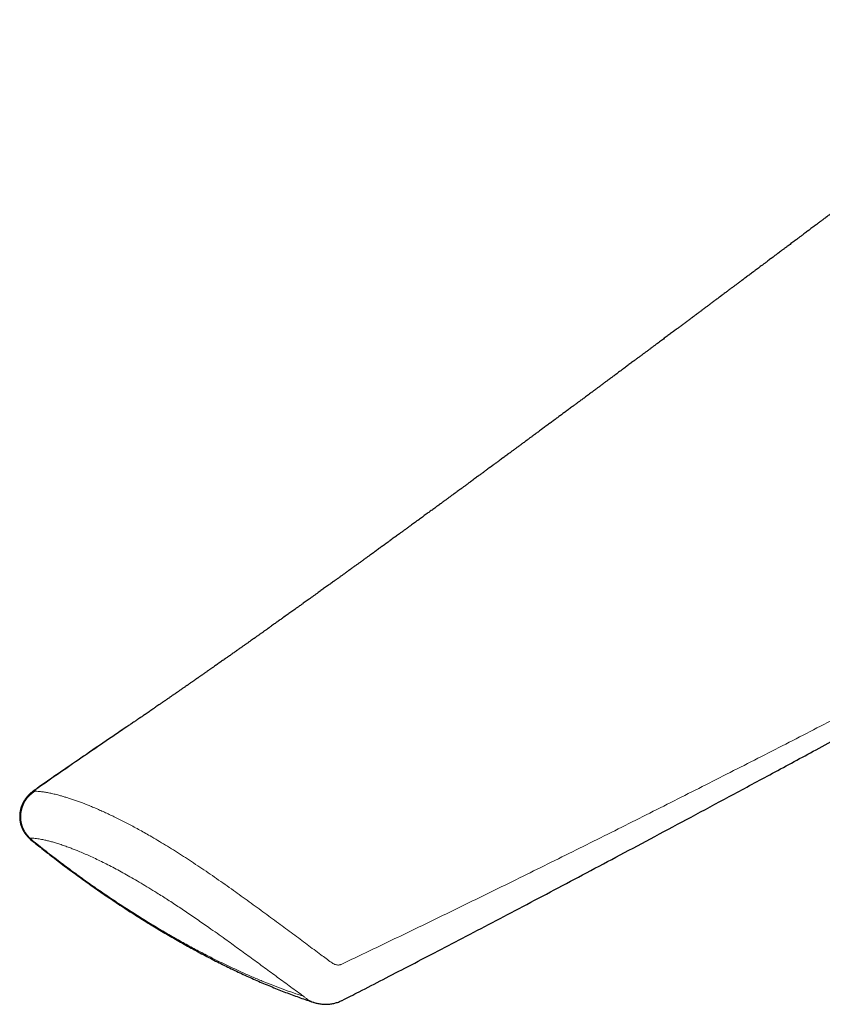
# Model space of a CAD drawing. Header units: millimetres. Extents: x 8 to 837, y 12 to 838.
# Tile 8 of 27: x 699 to 740, y 215 to 265. Entities that reach past the tile are written whole.
import ezdxf

# ---------------------------------------------------------------- set-up
doc = ezdxf.new("R2010")
doc.units = ezdxf.units.MM

msp = doc.modelspace()

# ---------------------------------------------------------------- linework, layer by layer
at = {"color": 7, "linetype": 'Continuous', "lineweight": 30}
msp.add_line((704.46, 229.321), (704.329, 229.232), dxfattribs=at)
at = {"color": 8, "linetype": 'Continuous', "lineweight": 0, "flags": 128}
msp.add_lwpolyline([(699.891, 226.176), (699.838, 226.15), (699.792, 226.121)], dxfattribs=at)
at = {"color": 8, "linetype": 'Continuous', "lineweight": 0}
msp.add_arc((700.589, 224.759), 1.52, 121.6762, 225.7084, dxfattribs=at)
at = {"color": 7, "linetype": 'Continuous', "lineweight": 30}
for points, knots in [([(753.278, 265.212), (753.264, 265.201), (753.219, 265.167), (753.144, 265.111), (753.055, 265.043), (752.969, 264.978), (752.887, 264.917), (752.811, 264.86), (752.752, 264.814), (752.706, 264.78), (752.668, 264.751), (752.626, 264.72), (752.576, 264.682), (752.51, 264.632), (752.433, 264.574), (752.348, 264.51), (752.253, 264.438), (752.151, 264.361), (752.044, 264.28), (751.949, 264.208), (751.873, 264.151), (751.816, 264.108), (751.775, 264.077), (751.736, 264.048), (751.696, 264.017), (751.641, 263.976), (751.57, 263.922), (751.485, 263.858), (751.395, 263.79), (751.303, 263.721), (751.21, 263.65), (751.116, 263.58), (751.034, 263.517), (750.965, 263.465), (750.911, 263.425), (750.866, 263.39), (750.826, 263.36), (750.781, 263.327), (750.726, 263.285), (750.656, 263.232), (750.586, 263.179), (750.519, 263.128), (750.457, 263.082), (750.391, 263.032), (750.326, 262.983), (750.264, 262.936), (750.213, 262.897), (750.171, 262.866), (750.127, 262.833), (750.075, 262.793), (750.005, 262.741), (749.925, 262.68), (749.835, 262.612), (749.736, 262.537), (749.641, 262.466), (749.554, 262.4), (749.477, 262.343), (749.404, 262.288), (749.339, 262.238), (749.279, 262.193), (749.22, 262.148), (749.134, 262.084), (749.02, 261.998), (748.881, 261.892), (748.742, 261.788), (748.608, 261.687), (748.478, 261.589), (748.36, 261.5), (748.253, 261.419), (748.155, 261.345), (748.056, 261.271), (747.956, 261.195), (747.849, 261.114), (747.728, 261.023), (747.601, 260.927), (747.478, 260.835), (747.372, 260.755), (747.28, 260.686), (747.199, 260.625), (747.129, 260.572), (747.073, 260.53), (747.028, 260.496), (746.988, 260.466), (746.941, 260.43), (746.883, 260.387), (746.793, 260.319), (746.679, 260.233), (746.562, 260.145), (746.472, 260.077), (746.409, 260.03), (746.358, 259.991), (746.312, 259.956), (746.265, 259.921), (746.211, 259.88), (746.148, 259.833), (746.076, 259.779), (745.996, 259.718), (745.908, 259.652), (745.812, 259.58), (745.712, 259.505), (745.612, 259.429), (745.517, 259.357), (745.426, 259.289), (745.339, 259.224), (745.253, 259.159), (745.146, 259.078), (745.015, 258.98), (744.858, 258.862), (744.695, 258.739), (744.529, 258.614), (744.396, 258.514), (744.301, 258.443), (744.247, 258.402), (744.199, 258.366), (744.151, 258.329), (744.099, 258.29), (744.04, 258.246), (743.977, 258.199), (743.91, 258.149), (743.838, 258.094), (743.761, 258.036), (743.682, 257.977), (743.61, 257.923), (743.548, 257.876), (743.49, 257.832), (743.43, 257.788), (743.362, 257.736), (743.287, 257.68), (743.209, 257.621), (743.13, 257.561), (743.051, 257.502), (742.959, 257.433), (742.852, 257.353), (742.733, 257.263), (742.634, 257.189), (742.555, 257.13), (742.497, 257.085), (742.44, 257.043), (742.386, 257.002), (742.334, 256.963), (742.28, 256.923), (742.223, 256.88), (742.159, 256.832), (742.09, 256.78), (742.02, 256.727), (741.951, 256.676), (741.887, 256.627), (741.817, 256.575), (741.744, 256.52), (741.669, 256.463), (741.6, 256.412), (741.532, 256.361), (741.455, 256.303), (741.368, 256.238), (741.269, 256.163), (741.159, 256.08), (741.04, 255.991), (740.921, 255.902), (740.806, 255.815), (740.699, 255.735), (740.604, 255.664), (740.528, 255.607), (740.466, 255.56), (740.415, 255.522), (740.362, 255.482), (740.301, 255.436), (740.231, 255.384), (740.155, 255.327), (740.077, 255.268), (739.996, 255.208), (739.914, 255.146), (739.835, 255.087), (739.766, 255.035), (739.705, 254.989), (739.646, 254.945), (739.584, 254.899), (739.52, 254.85), (739.45, 254.798), (739.374, 254.741), (739.287, 254.676), (739.195, 254.607), (739.103, 254.538), (739.015, 254.472), (738.928, 254.407), (738.844, 254.344), (738.765, 254.284), (738.695, 254.232), (738.633, 254.185), (738.576, 254.142), (738.522, 254.102), (738.465, 254.059), (738.398, 254.009), (738.317, 253.949), (738.228, 253.881), (738.132, 253.81), (738.029, 253.733), (737.923, 253.653), (737.813, 253.571), (737.707, 253.491), (737.606, 253.416), (737.504, 253.34), (737.394, 253.257), (737.285, 253.175), (737.183, 253.099), (737.096, 253.034), (737.013, 252.972), (736.937, 252.914), (736.866, 252.862), (736.797, 252.81), (736.717, 252.75), (736.626, 252.682), (736.526, 252.607), (736.423, 252.53), (736.293, 252.433), (736.14, 252.318), (735.97, 252.191), (735.809, 252.071), (735.657, 251.957), (735.521, 251.855), (735.395, 251.761), (735.275, 251.672), (735.148, 251.577), (735.013, 251.476), (734.87, 251.369), (734.718, 251.255), (734.563, 251.139), (734.411, 251.026), (734.268, 250.919), (734.138, 250.822), (734.013, 250.728), (733.89, 250.637), (733.761, 250.541), (733.631, 250.443), (733.503, 250.348), (733.379, 250.255), (733.261, 250.167), (733.143, 250.08), (733.021, 249.988), (732.89, 249.89), (732.754, 249.789), (732.617, 249.687), (732.484, 249.587), (732.332, 249.474), (732.164, 249.349), (731.978, 249.211), (731.793, 249.073), (731.635, 248.955), (731.502, 248.856), (731.397, 248.778), (731.29, 248.698), (731.179, 248.616), (731.069, 248.533), (730.972, 248.461), (730.892, 248.402), (730.831, 248.356), (730.772, 248.313), (730.712, 248.268), (730.645, 248.218), (730.554, 248.15), (730.442, 248.067), (730.313, 247.971), (730.195, 247.883), (730.09, 247.805), (729.999, 247.738), (729.912, 247.673), (729.828, 247.611), (729.74, 247.545), (729.642, 247.472), (729.537, 247.394), (729.432, 247.316), (729.334, 247.243), (729.243, 247.176), (729.161, 247.115), (729.089, 247.061), (729.027, 247.015), (728.977, 246.978), (728.932, 246.945), (728.886, 246.911), (728.83, 246.869), (728.768, 246.823), (728.682, 246.759), (728.58, 246.684), (728.476, 246.606), (728.393, 246.544), (728.33, 246.498), (728.278, 246.459), (728.229, 246.423), (728.178, 246.386), (728.115, 246.339), (728.038, 246.281), (727.948, 246.214), (727.849, 246.141), (727.756, 246.073), (727.671, 246.009), (727.594, 245.952), (727.518, 245.896), (727.446, 245.843), (727.385, 245.798), (727.332, 245.758), (727.279, 245.719), (727.22, 245.675), (727.153, 245.626), (727.047, 245.547), (726.905, 245.442), (726.732, 245.313), (726.564, 245.189), (726.401, 245.069), (726.241, 244.951), (726.08, 244.831), (725.941, 244.729), (725.826, 244.643), (725.735, 244.576), (725.643, 244.508), (725.552, 244.441), (725.464, 244.376), (725.379, 244.313), (725.302, 244.256), (725.236, 244.207), (725.182, 244.167), (725.136, 244.134), (725.091, 244.101), (725.043, 244.065), (724.988, 244.025), (724.925, 243.978), (724.829, 243.907), (724.704, 243.815), (724.559, 243.708), (724.425, 243.609), (724.297, 243.515), (724.171, 243.422), (724.044, 243.328), (723.932, 243.245), (723.832, 243.172), (723.745, 243.108), (723.658, 243.044), (723.571, 242.98), (723.486, 242.917), (723.404, 242.856), (723.327, 242.8), (723.259, 242.75), (723.195, 242.703), (723.128, 242.654), (723.054, 242.599), (722.972, 242.539), (722.885, 242.475), (722.78, 242.398), (722.661, 242.31), (722.528, 242.212), (722.398, 242.117), (722.279, 242.03), (722.174, 241.952), (722.078, 241.881), (721.976, 241.807), (721.879, 241.735), (721.791, 241.671), (721.717, 241.616), (721.649, 241.566), (721.585, 241.52), (721.524, 241.475), (721.461, 241.429), (721.394, 241.379), (721.318, 241.324), (721.239, 241.266), (721.161, 241.208), (721.086, 241.154), (721.016, 241.102), (720.947, 241.052), (720.881, 241.004), (720.818, 240.958), (720.759, 240.914), (720.7, 240.871), (720.642, 240.829), (720.584, 240.786), (720.523, 240.741), (720.453, 240.69), (720.377, 240.635), (720.288, 240.57), (720.193, 240.5), (720.093, 240.427), (720, 240.359), (719.912, 240.294), (719.829, 240.234), (719.744, 240.172), (719.656, 240.108), (719.562, 240.039), (719.467, 239.969), (719.372, 239.9), (719.28, 239.833), (719.193, 239.77), (719.107, 239.707), (719.015, 239.64), (718.91, 239.563), (718.795, 239.479), (718.672, 239.39), (718.546, 239.298), (718.424, 239.209), (718.309, 239.125), (718.208, 239.052), (718.116, 238.985), (718.028, 238.921), (717.933, 238.852), (717.83, 238.777), (717.728, 238.702), (717.629, 238.63), (717.535, 238.563), (717.445, 238.497), (717.362, 238.437), (717.281, 238.378), (717.2, 238.319), (717.114, 238.257), (717.025, 238.192), (716.927, 238.121), (716.821, 238.044), (716.711, 237.965), (716.593, 237.879), (716.467, 237.788), (716.337, 237.693), (716.213, 237.604), (716.111, 237.53), (716.027, 237.469), (715.958, 237.42), (715.888, 237.369), (715.813, 237.314), (715.715, 237.244), (715.602, 237.162), (715.479, 237.073), (715.357, 236.985), (715.234, 236.896), (715.109, 236.806), (714.999, 236.727), (714.903, 236.658), (714.819, 236.598), (714.736, 236.537), (714.648, 236.474), (714.552, 236.405), (714.454, 236.335), (714.359, 236.267), (714.266, 236.2), (714.169, 236.129), (714.058, 236.05), (713.941, 235.966), (713.824, 235.882), (713.715, 235.804), (713.614, 235.731), (713.517, 235.662), (713.414, 235.588), (713.32, 235.52), (713.237, 235.461), (713.175, 235.417), (713.117, 235.375), (713.055, 235.331), (712.976, 235.274), (712.882, 235.207), (712.781, 235.135), (712.69, 235.07), (712.557, 234.975), (712.431, 234.885), (712.307, 234.796), (712.23, 234.741), (712.149, 234.684), (712.068, 234.626), (711.987, 234.568), (711.902, 234.508), (711.828, 234.455), (711.766, 234.411), (711.723, 234.38), (711.685, 234.354), (711.652, 234.33), (711.619, 234.306), (711.581, 234.279), (711.535, 234.247), (711.483, 234.21), (711.429, 234.171), (711.376, 234.134), (711.322, 234.095), (711.27, 234.058), (711.221, 234.024), (711.176, 233.992), (711.13, 233.959), (711.076, 233.921), (711.006, 233.871), (710.926, 233.814), (710.839, 233.753), (710.764, 233.7), (710.698, 233.653), (710.641, 233.612), (710.585, 233.573), (710.531, 233.535), (710.475, 233.495), (710.415, 233.453), (710.355, 233.411), (710.299, 233.371), (710.244, 233.332), (710.183, 233.289), (710.117, 233.242), (710.05, 233.195), (709.985, 233.149), (709.918, 233.102), (709.85, 233.054), (709.784, 233.007), (709.726, 232.967), (709.677, 232.932), (709.634, 232.902), (709.592, 232.872), (709.543, 232.838), (709.479, 232.793), (709.403, 232.74), (709.316, 232.678), (709.225, 232.614), (709.131, 232.548), (709.041, 232.485), (708.957, 232.427), (708.887, 232.377), (708.826, 232.334), (708.771, 232.296), (708.718, 232.259), (708.669, 232.224), (708.621, 232.191), (708.571, 232.156), (708.517, 232.118), (708.462, 232.08), (708.411, 232.044), (708.357, 232.006), (708.301, 231.967), (708.242, 231.926), (708.188, 231.888), (708.133, 231.85), (708.072, 231.807), (708.003, 231.759), (707.932, 231.71), (707.866, 231.664), (707.807, 231.622), (707.751, 231.584), (707.693, 231.543), (707.631, 231.5), (707.573, 231.46), (707.522, 231.425), (707.476, 231.393), (707.425, 231.357), (707.368, 231.318), (707.313, 231.28), (707.265, 231.246), (707.219, 231.214), (707.168, 231.179), (707.112, 231.14), (707.057, 231.102), (707.008, 231.068), (706.96, 231.035), (706.908, 230.999), (706.851, 230.96), (706.796, 230.921), (706.747, 230.888), (706.699, 230.855), (706.647, 230.818), (706.589, 230.779), (706.534, 230.741), (706.485, 230.707), (706.437, 230.674), (706.386, 230.639), (706.331, 230.601), (706.279, 230.565), (706.234, 230.534), (706.191, 230.505), (706.144, 230.472), (706.075, 230.425), (705.989, 230.366), (705.883, 230.293), (705.781, 230.223), (705.679, 230.153), (705.584, 230.088), (705.486, 230.021), (705.396, 229.959), (705.316, 229.905), (705.247, 229.858), (705.175, 229.809), (705.099, 229.757), (705.021, 229.704), (704.948, 229.654), (704.876, 229.605), (704.796, 229.551), (704.712, 229.493), (704.628, 229.436), (704.546, 229.381), (704.49, 229.343), (704.46, 229.322)], [0, 0, 0, 0, 0.00091, 0.002852, 0.004729, 0.00654, 0.008285, 0.009895, 0.0113, 0.012064, 0.012792, 0.013673, 0.01473, 0.015963, 0.017803, 0.01961, 0.021326, 0.023797, 0.026049, 0.028075, 0.029841, 0.030815, 0.031683, 0.032446, 0.033237, 0.03425, 0.035864, 0.037721, 0.039619, 0.041554, 0.043525, 0.045532, 0.047437, 0.048738, 0.049869, 0.050831, 0.051624, 0.052392, 0.053624, 0.055112, 0.056812, 0.058043, 0.059349, 0.060729, 0.062176, 0.063492, 0.064583, 0.06545, 0.066114, 0.067329, 0.068783, 0.070475, 0.072395, 0.074483, 0.076729, 0.078332, 0.08, 0.081559, 0.082933, 0.084137, 0.085354, 0.086638, 0.08953, 0.092544, 0.095452, 0.098254, 0.100981, 0.103645, 0.105696, 0.107754, 0.109822, 0.111923, 0.114072, 0.116585, 0.119542, 0.122072, 0.1243, 0.126227, 0.127885, 0.129362, 0.130662, 0.131437, 0.132189, 0.133164, 0.13439, 0.135859, 0.138806, 0.141614, 0.143179, 0.1445, 0.145564, 0.146431, 0.147394, 0.148493, 0.149845, 0.151358, 0.153036, 0.154881, 0.156893, 0.159071, 0.161177, 0.16321, 0.16506, 0.166882, 0.168677, 0.170462, 0.173634, 0.176903, 0.180346, 0.183867, 0.187405, 0.188684, 0.189816, 0.190801, 0.191742, 0.192836, 0.194063, 0.195427, 0.196829, 0.198248, 0.199959, 0.20168, 0.203214, 0.204503, 0.205595, 0.206828, 0.208262, 0.209885, 0.211544, 0.213196, 0.21484, 0.216477, 0.21902, 0.221519, 0.223963, 0.225241, 0.226473, 0.227659, 0.228794, 0.229875, 0.230933, 0.232161, 0.233467, 0.234945, 0.236472, 0.23791, 0.239261, 0.240522, 0.242284, 0.243853, 0.245234, 0.246571, 0.248172, 0.250033, 0.252021, 0.254429, 0.256954, 0.259465, 0.261901, 0.264178, 0.266157, 0.267871, 0.268972, 0.270016, 0.271073, 0.272337, 0.273821, 0.275465, 0.277101, 0.278718, 0.280543, 0.282234, 0.283671, 0.284872, 0.286078, 0.287358, 0.28876, 0.290115, 0.291717, 0.293564, 0.295521, 0.29748, 0.299343, 0.301036, 0.302947, 0.304583, 0.306006, 0.307314, 0.308509, 0.30959, 0.310662, 0.312105, 0.313802, 0.315682, 0.317736, 0.319761, 0.322149, 0.324401, 0.326666, 0.328777, 0.330714, 0.333034, 0.335684, 0.337549, 0.33938, 0.341151, 0.342749, 0.344162, 0.34554, 0.347065, 0.349227, 0.351234, 0.353322, 0.355666, 0.359338, 0.362894, 0.366275, 0.369442, 0.372378, 0.374793, 0.377282, 0.379894, 0.382708, 0.385724, 0.38883, 0.392246, 0.395381, 0.398322, 0.401162, 0.403539, 0.40611, 0.408845, 0.411565, 0.414241, 0.416846, 0.419296, 0.421607, 0.424158, 0.426923, 0.429802, 0.432634, 0.435418, 0.438142, 0.442103, 0.445899, 0.449682, 0.453632, 0.455763, 0.457935, 0.460165, 0.462455, 0.464807, 0.467065, 0.468489, 0.469758, 0.47089, 0.472115, 0.473507, 0.475066, 0.477777, 0.480472, 0.483106, 0.485081, 0.486982, 0.488781, 0.490476, 0.492198, 0.494263, 0.496566, 0.498747, 0.500779, 0.502664, 0.504373, 0.505865, 0.50714, 0.508209, 0.50897, 0.509927, 0.51108, 0.512426, 0.513814, 0.516383, 0.518748, 0.520273, 0.521568, 0.522624, 0.523522, 0.524567, 0.525788, 0.527451, 0.529342, 0.531383, 0.533562, 0.535092, 0.536683, 0.538328, 0.539825, 0.541087, 0.542113, 0.543155, 0.544359, 0.545742, 0.547289, 0.55093, 0.554547, 0.558024, 0.561326, 0.564597, 0.5679, 0.571328, 0.573145, 0.575057, 0.576953, 0.578815, 0.580642, 0.582425, 0.584034, 0.585427, 0.586493, 0.587384, 0.588249, 0.58924, 0.590356, 0.591633, 0.593128, 0.596314, 0.599349, 0.602027, 0.604637, 0.607215, 0.609791, 0.612436, 0.614161, 0.615944, 0.617753, 0.619534, 0.621287, 0.62301, 0.624601, 0.625974, 0.627209, 0.628552, 0.630085, 0.631783, 0.63357, 0.63544, 0.638241, 0.640908, 0.643581, 0.646233, 0.648189, 0.65007, 0.652133, 0.65441, 0.656043, 0.657552, 0.658939, 0.660229, 0.661454, 0.662662, 0.664085, 0.665604, 0.667289, 0.668912, 0.670438, 0.671866, 0.673196, 0.67464, 0.675913, 0.677064, 0.67826, 0.679518, 0.680588, 0.681832, 0.683256, 0.684859, 0.686491, 0.68868, 0.690694, 0.692594, 0.694378, 0.69607, 0.697666, 0.699533, 0.701449, 0.703408, 0.705343, 0.707254, 0.709038, 0.710607, 0.712514, 0.714654, 0.717007, 0.719526, 0.722115, 0.72467, 0.726994, 0.729098, 0.730831, 0.73255, 0.734484, 0.736588, 0.738832, 0.740685, 0.742613, 0.744498, 0.746176, 0.747651, 0.7494, 0.751077, 0.752854, 0.754848, 0.756998, 0.759269, 0.761498, 0.764192, 0.766866, 0.769396, 0.771672, 0.773057, 0.774439, 0.77583, 0.777312, 0.778982, 0.781704, 0.784155, 0.786438, 0.789023, 0.791583, 0.793965, 0.795683, 0.797353, 0.798982, 0.800707, 0.802667, 0.804711, 0.806619, 0.808364, 0.810302, 0.812494, 0.81498, 0.817325, 0.819536, 0.821496, 0.823398, 0.82536, 0.827631, 0.829066, 0.830305, 0.831355, 0.832535, 0.834012, 0.836104, 0.838158, 0.840002, 0.841574, 0.846066, 0.847511, 0.849005, 0.850656, 0.852305, 0.853845, 0.855487, 0.857334, 0.858294, 0.859147, 0.859892, 0.86053, 0.861125, 0.861888, 0.862779, 0.863835, 0.864959, 0.866011, 0.866988, 0.868159, 0.86911, 0.86989, 0.870788, 0.871851, 0.873075, 0.874958, 0.876626, 0.878224, 0.879363, 0.88053, 0.881629, 0.882654, 0.883734, 0.884939, 0.886194, 0.887253, 0.888266, 0.889455, 0.890839, 0.89216, 0.893384, 0.894675, 0.89613, 0.897386, 0.898558, 0.899526, 0.90029, 0.90106, 0.90202, 0.90313, 0.904846, 0.906459, 0.908253, 0.910187, 0.911973, 0.913568, 0.915055, 0.916073, 0.917177, 0.91824, 0.919181, 0.92009, 0.921014, 0.922132, 0.923228, 0.924225, 0.925122, 0.926372, 0.927491, 0.928537, 0.929535, 0.930714, 0.9321, 0.933532, 0.934832, 0.935971, 0.936971, 0.938079, 0.939338, 0.940573, 0.941456, 0.942261, 0.943247, 0.944428, 0.945542, 0.946439, 0.947233, 0.948203, 0.949363, 0.950485, 0.951404, 0.952217, 0.953214, 0.954406, 0.955516, 0.956422, 0.957242, 0.958255, 0.959454, 0.960551, 0.961443, 0.962273, 0.963303, 0.964409, 0.965425, 0.966268, 0.967008, 0.967897, 0.968959, 0.971011, 0.97279, 0.975084, 0.976837, 0.978628, 0.980545, 0.9824, 0.983811, 0.98507, 0.986351, 0.987913, 0.989421, 0.990776, 0.992063, 0.993517, 0.995337, 0.996839, 0.998284, 1, 1, 1, 1]), ([(715.397, 215.435), (715.681, 215.58), (716.373, 215.934), (717.487, 216.508), (718.764, 217.169), (720.111, 217.869), (721.537, 218.612), (723.034, 219.396), (724.585, 220.212), (726.18, 221.053), (727.825, 221.924), (729.527, 222.829), (731.296, 223.772), (733.144, 224.76), (735.089, 225.803), (737.156, 226.915), (739.383, 228.116), (741.837, 229.442), (744.468, 230.867), (747.255, 232.379), (750.15, 233.954), (753.221, 235.627), (756.501, 237.417), (758.761, 238.653), (759.93, 239.293)], [0, 0, 0, 0, 0.018687, 0.045449, 0.07349, 0.103082, 0.134643, 0.168181, 0.202622, 0.238097, 0.274738, 0.312711, 0.352228, 0.393565, 0.437096, 0.483351, 0.533123, 0.587708, 0.649406, 0.711468, 0.776794, 0.846047, 0.920316, 1, 1, 1, 1]), ([(704.325, 229.231), (704.131, 229.099), (703.489, 228.664), (702.476, 227.973), (701.306, 227.17), (700.435, 226.569), (699.938, 226.223), (699.792, 226.121)], [0, 0, 0, 0, 0.127689, 0.42232, 0.668878, 0.902328, 1, 1, 1, 1]), ([(699.792, 226.121), (699.776, 226.109), (699.735, 226.081), (699.677, 226.037), (699.618, 225.991), (699.566, 225.946), (699.517, 225.902), (699.47, 225.856), (699.423, 225.806), (699.373, 225.749), (699.324, 225.686), (699.276, 225.619), (699.233, 225.551), (699.193, 225.479), (699.156, 225.405), (699.124, 225.328), (699.095, 225.25), (699.071, 225.169), (699.051, 225.087), (699.036, 225.004), (699.025, 224.92), (699.019, 224.836), (699.018, 224.751), (699.022, 224.664), (699.031, 224.573), (699.046, 224.481), (699.067, 224.39), (699.093, 224.302), (699.124, 224.216), (699.16, 224.133), (699.2, 224.053), (699.245, 223.975), (699.294, 223.902), (699.347, 223.831), (699.404, 223.764), (699.464, 223.701), (699.521, 223.647), (699.559, 223.616), (699.575, 223.603)], [0, 0, 0, 0, 0.02246, 0.054112, 0.08239, 0.106327, 0.129521, 0.152626, 0.176036, 0.200288, 0.230317, 0.256767, 0.283824, 0.311216, 0.338837, 0.366612, 0.394491, 0.422442, 0.450446, 0.478486, 0.506555, 0.534645, 0.562752, 0.590875, 0.6221, 0.653135, 0.683903, 0.714418, 0.744695, 0.774746, 0.804581, 0.834206, 0.863628, 0.892851, 0.921878, 0.95071, 0.979347, 1, 1, 1, 1]), ([(699.575, 223.603), (699.66, 223.534), (699.851, 223.378), (700.151, 223.139), (700.474, 222.885), (700.801, 222.632), (701.131, 222.38), (701.464, 222.13), (701.799, 221.883), (702.136, 221.637), (702.476, 221.393), (702.817, 221.152), (703.16, 220.914), (703.503, 220.68), (703.849, 220.447), (704.197, 220.217), (704.548, 219.988), (704.899, 219.763), (705.251, 219.542), (705.603, 219.324), (705.955, 219.11), (706.308, 218.899), (706.661, 218.692), (707.015, 218.488), (707.368, 218.289), (707.723, 218.092), (708.08, 217.898), (708.436, 217.709), (708.792, 217.523), (709.146, 217.343), (709.498, 217.168), (709.848, 216.998), (710.197, 216.832), (710.544, 216.672), (710.889, 216.516), (711.233, 216.366), (711.576, 216.22), (711.917, 216.079), (712.258, 215.942), (712.597, 215.81), (712.934, 215.684), (713.266, 215.564), (713.595, 215.451), (713.824, 215.373), (713.944, 215.335), (713.955, 215.332)], [0, 0, 0, 0, 0.017683, 0.039918, 0.062348, 0.084965, 0.107758, 0.130717, 0.15383, 0.177085, 0.200467, 0.223964, 0.247559, 0.271236, 0.294721, 0.318859, 0.343017, 0.367198, 0.391409, 0.415653, 0.439935, 0.464259, 0.48863, 0.513052, 0.537529, 0.562068, 0.586814, 0.611639, 0.636361, 0.660989, 0.685527, 0.709982, 0.734359, 0.758664, 0.782903, 0.807081, 0.831204, 0.855254, 0.879362, 0.903476, 0.927344, 0.950974, 0.974375, 0.997555, 1, 1, 1, 1]), ([(713.955, 215.332), (713.958, 215.331), (713.995, 215.319), (714.063, 215.3), (714.16, 215.277), (714.256, 215.259), (714.355, 215.246), (714.457, 215.238), (714.559, 215.235), (714.661, 215.238), (714.763, 215.246), (714.863, 215.26), (714.963, 215.279), (715.062, 215.304), (715.158, 215.334), (715.253, 215.37), (715.332, 215.403), (715.379, 215.427), (715.395, 215.436)], [0, 0, 0, 0, 0.006024, 0.079124, 0.143288, 0.207917, 0.276595, 0.345373, 0.414204, 0.483046, 0.551858, 0.620599, 0.68923, 0.757717, 0.82603, 0.894147, 0.96205, 1, 1, 1, 1])]:
    msp.add_open_spline(points, degree=3, knots=knots, dxfattribs=at)
at = {"color": 8, "linetype": 'Continuous', "lineweight": 0}
for points, knots in [([(715.337, 217.259), (716.068, 217.608), (717.53, 218.305), (719.709, 219.357), (721.879, 220.413), (724.28, 221.59), (726.91, 222.89), (729.768, 224.316), (732.612, 225.747), (735.445, 227.184), (738.269, 228.627), (741.553, 230.317), (745.296, 232.258), (749.006, 234.198), (752.221, 235.89), (755.853, 237.809), (758.571, 239.257), (760.383, 240.221)], [0, 0, 0, 0, 0.047175, 0.094351, 0.141528, 0.188703, 0.251626, 0.31455, 0.377473, 0.440313, 0.503152, 0.565992, 0.660258, 0.754525, 0.815893, 0.877262, 1, 1, 1, 1]), ([(704.329, 229.232), (703.968, 228.988), (703.043, 228.361), (701.562, 227.343), (700.448, 226.565), (699.891, 226.176)], [0, 0, 0, 0, 0.241522, 0.620755, 1, 1, 1, 1]), ([(699.891, 226.176), (699.887, 226.173), (699.868, 226.16), (699.839, 226.138), (699.815, 226.119), (699.794, 226.1), (699.777, 226.083), (699.767, 226.066), (699.77, 226.054), (699.784, 226.053), (699.791, 226.052)], [0, 0, 0, 0, 0.031133, 0.153043, 0.278757, 0.325453, 0.473686, 0.626029, 0.810715, 1, 1, 1, 1]), ([(699.791, 226.052), (699.825, 226.051), (699.892, 226.049), (700.007, 226.041), (700.12, 226.029), (700.231, 226.014), (700.365, 225.992), (700.54, 225.96), (700.765, 225.91), (700.981, 225.855), (701.182, 225.799), (701.363, 225.745), (701.551, 225.686), (701.747, 225.621), (701.951, 225.549), (702.144, 225.478), (702.325, 225.409), (702.511, 225.336), (702.72, 225.251), (702.954, 225.151), (703.195, 225.045), (703.441, 224.933), (703.693, 224.815), (703.952, 224.689), (704.217, 224.557), (704.488, 224.417), (704.765, 224.27), (705.05, 224.116), (705.341, 223.954), (705.538, 223.841), (705.637, 223.784), (705.637, 223.784)], [0, 0, 0, 0, 0.0371307, 0.0742677, 0.1113982, 0.1393035, 0.1672088, 0.2183363, 0.2696497, 0.3209629, 0.3553976, 0.3898379, 0.4242725, 0.45894, 0.4936136, 0.528281, 0.5543858, 0.5804907, 0.6151642, 0.6498442, 0.6845175, 0.7191021, 0.7536934, 0.7882779, 0.823223, 0.858175, 0.89312, 0.9287425, 0.9643724, 0.9999949, 1, 1, 1, 1]), ([(699.528, 223.671), (699.648, 223.573), (699.889, 223.377), (700.251, 223.09), (700.614, 222.806), (701.071, 222.455), (701.621, 222.042), (702.266, 221.573), (702.91, 221.118), (703.554, 220.677), (704.198, 220.25), (704.84, 219.836), (705.481, 219.437), (706.12, 219.052), (706.757, 218.68), (707.392, 218.323), (708.024, 217.98), (708.626, 217.667), (709.196, 217.381), (709.736, 217.121), (710.274, 216.872), (710.808, 216.635), (711.339, 216.411), (711.868, 216.199), (712.393, 216), (712.915, 215.813), (713.26, 215.7), (713.433, 215.644)], [0, 0, 0, 0, 0.025592, 0.051185, 0.076797, 0.102409, 0.147735, 0.193074, 0.238413, 0.283741, 0.329062, 0.374394, 0.419726, 0.465047, 0.510367, 0.555698, 0.601028, 0.646348, 0.685598, 0.724859, 0.764123, 0.803383, 0.842633, 0.881941, 0.921249, 0.960624, 1, 1, 1, 1]), ([(704.798, 221.608), (704.678, 221.677), (704.437, 221.815), (704.086, 222.008), (703.744, 222.19), (703.414, 222.361), (703.094, 222.52), (702.787, 222.666), (702.49, 222.802), (702.206, 222.926), (701.955, 223.03), (701.735, 223.118), (701.521, 223.199), (701.294, 223.281), (701.06, 223.36), (700.837, 223.43), (700.628, 223.49), (700.431, 223.541), (700.263, 223.58), (700.121, 223.608), (699.991, 223.631), (699.863, 223.65), (699.738, 223.663), (699.625, 223.671), (699.56, 223.671), (699.528, 223.671)], [0, 0, 0, 0, 0.046663, 0.0933261, 0.1397139, 0.1861018, 0.23198, 0.2778584, 0.3232947, 0.3687313, 0.4140356, 0.4483918, 0.482748, 0.5287564, 0.5747799, 0.6207892, 0.6670596, 0.7133444, 0.7596156, 0.7944628, 0.8293101, 0.8719441, 0.9145782, 0.957289, 1, 1, 1, 1]), ([(699.528, 223.671), (699.534, 223.656), (699.545, 223.629), (699.566, 223.611), (699.575, 223.603)], [0, 0, 0, 0, 0.557126, 1, 1, 1, 1]), ([(705.637, 223.784), (705.637, 223.784), (705.765, 223.71), (706.024, 223.559), (706.419, 223.321), (706.821, 223.072), (707.228, 222.814), (707.641, 222.547), (708.058, 222.271), (708.48, 221.987), (708.907, 221.695), (709.336, 221.396), (709.757, 221.099), (710.17, 220.805), (710.575, 220.514), (710.975, 220.223), (711.37, 219.934), (711.762, 219.646), (712.146, 219.363), (712.522, 219.083), (712.891, 218.809), (713.255, 218.539), (713.613, 218.273), (713.965, 218.011), (714.286, 217.773), (714.576, 217.558), (714.748, 217.431), (714.835, 217.367)], [0, 0, 0, 0, 0.000005, 0.046094, 0.092183, 0.138444, 0.184738, 0.231033, 0.277294, 0.32374, 0.370217, 0.416695, 0.463143, 0.506215, 0.549299, 0.592372, 0.633726, 0.67509, 0.716444, 0.75541, 0.794384, 0.83335, 0.870569, 0.907796, 0.945016, 0.972508, 1, 1, 1, 1]), ([(713.433, 215.644), (713.324, 215.723), (713.105, 215.882), (712.777, 216.121), (712.448, 216.362), (712.117, 216.604), (711.786, 216.847), (711.454, 217.091), (711.12, 217.335), (710.786, 217.579), (710.452, 217.823), (710.117, 218.066), (709.782, 218.308), (709.422, 218.566), (709.038, 218.84), (708.663, 219.105), (708.322, 219.342), (708.017, 219.553), (707.715, 219.76), (707.415, 219.963), (707.12, 220.16), (706.829, 220.352), (706.543, 220.539), (706.261, 220.719), (705.939, 220.922), (705.579, 221.145), (705.183, 221.384), (704.926, 221.533), (704.798, 221.608)], [0, 0, 0, 0, 0.037177, 0.07436, 0.111537, 0.148887, 0.186244, 0.223594, 0.261161, 0.298735, 0.336301, 0.374075, 0.411856, 0.449629, 0.496049, 0.54253, 0.577587, 0.612651, 0.647708, 0.682236, 0.716773, 0.751301, 0.784959, 0.818623, 0.85228, 0.901646, 0.951013, 1, 1, 1, 1]), ([(714.835, 217.367), (714.864, 217.347), (714.923, 217.307), (715.012, 217.265), (715.097, 217.239), (715.172, 217.228), (715.24, 217.23), (715.289, 217.24), (715.321, 217.251), (715.333, 217.257), (715.337, 217.259)], [0, 0, 0, 0, 0.18781, 0.375424, 0.52558, 0.675566, 0.79766, 0.919658, 0.969482, 1, 1, 1, 1]), ([(713.956, 215.333), (713.945, 215.336), (713.891, 215.352), (713.795, 215.394), (713.669, 215.461), (713.547, 215.544), (713.471, 215.61), (713.433, 215.644)], [0, 0, 0, 0, 0.055666, 0.287274, 0.520611, 0.759375, 1, 1, 1, 1])]:
    msp.add_open_spline(points, degree=3, knots=knots, dxfattribs=at)

doc.saveas('drawing.dxf')
